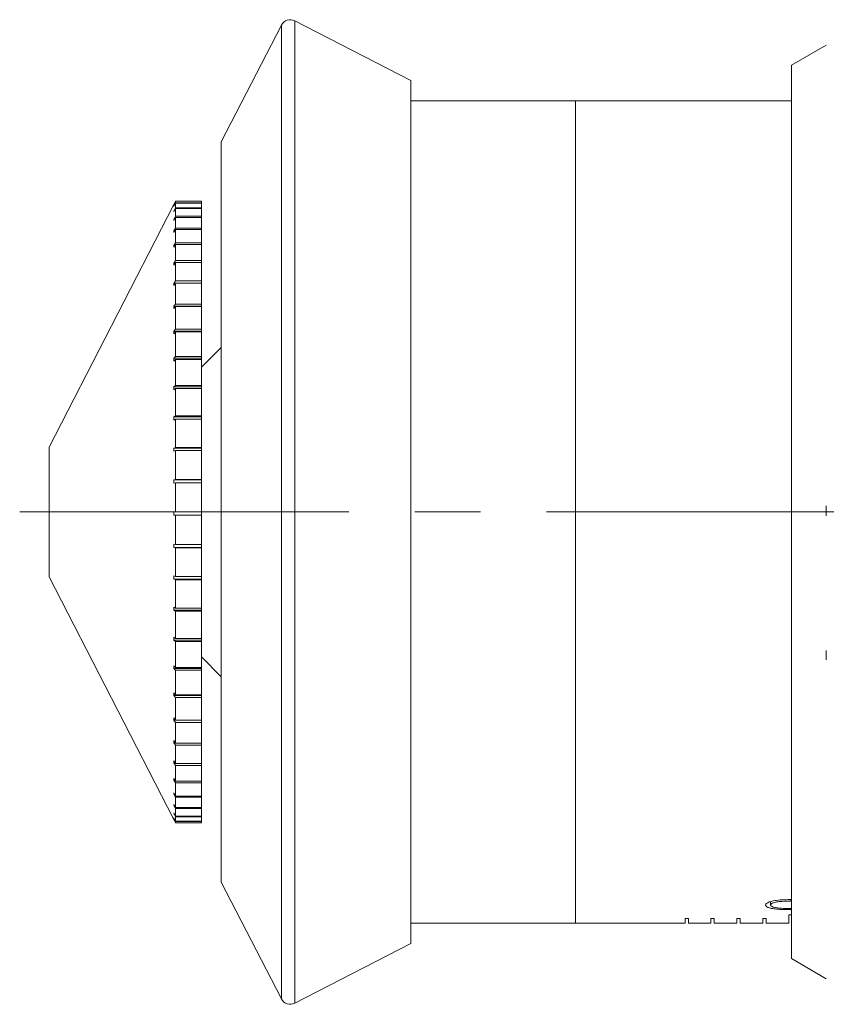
# Model space of a CAD drawing. Header units: inches. Extents: x 2.7 to 30.3, y 1.5 to 20.9.
# Tile 18 of 32: x 2.7 to 3.9, y 10.8 to 12.3. Entities that reach past the tile are written whole.
import ezdxf

# ---------------------------------------------------------------- set-up
doc = ezdxf.new("R2010")
doc.units = ezdxf.units.IN
doc.header["$MEASUREMENT"] = 0
doc.linetypes.add('CENTERX2', pattern=[0.8, 0.5, -0.1, 0.1, -0.1])

msp = doc.modelspace()

# ---------------------------------------------------------------- linework, layer by layer
at = {"color": 7, "linetype": 'Continuous', "lineweight": 15}
for p, q in [((3.2474, 12.2439), (3.0712, 12.3345)), ((3.0712, 12.3345), (3.0712, 11.593)), ((3.051, 12.328), (2.9597, 12.1504)), ((3.051, 10.8478), (3.051, 12.328)), ((3.8786, 12.2974), (3.8256, 12.2668)), ((3.8786, 12.2974), (3.8786, 12.2974)), ((3.8256, 10.909), (3.8256, 12.2668)), ((3.2474, 12.2439), (3.2474, 11.5923)), ((3.4978, 12.2129), (3.2474, 12.2129)), ((3.8256, 12.2129), (3.4978, 12.2129)), ((3.4978, 10.9629), (3.4978, 12.2129)), ((2.9597, 12.1504), (2.9597, 11.5917)), ((2.8877, 12.0554), (2.698, 11.6864)), ((2.8877, 12.0554), (2.8903, 12.0604)), ((2.8903, 12.0604), (2.8877, 12.0554)), ((2.8877, 12.0528), (2.8903, 12.0578)), ((2.8903, 12.0572), (2.8877, 12.0523)), ((2.8877, 12.0528), (2.8877, 12.0523)), ((2.888, 12.0528), (2.8877, 12.0528)), ((2.8877, 12.0452), (2.8903, 12.0501)), ((2.8903, 12.049), (2.8877, 12.0441)), ((2.8903, 12.0604), (2.8903, 12.0578)), ((2.9297, 12.0604), (2.8903, 12.0604)), ((2.9297, 12.0604), (2.8903, 12.0604)), ((2.9297, 12.0578), (2.8903, 12.0578)), ((2.8903, 12.0572), (2.8903, 12.0501)), ((2.9297, 12.0572), (2.8903, 12.0572)), ((2.9297, 12.0501), (2.8903, 12.0501)), ((2.8903, 12.049), (2.8903, 12.0373)), ((2.9297, 12.049), (2.8903, 12.049)), ((2.9297, 12.0604), (2.9297, 12.0578)), ((2.9297, 12.0604), (2.9297, 12.0604)), ((2.9297, 12.0578), (2.9297, 12.0572)), ((2.9297, 12.0572), (2.9297, 12.0501)), ((2.9297, 12.0501), (2.9297, 12.049)), ((2.9297, 12.049), (2.9297, 12.0373)), ((2.8877, 12.0452), (2.8877, 12.0441)), ((2.8883, 12.0452), (2.8877, 12.0452)), ((2.8877, 12.0325), (2.8903, 12.0373)), ((2.8903, 12.0357), (2.8877, 12.031)), ((2.8877, 12.0325), (2.8877, 12.031)), ((2.8886, 12.0325), (2.8877, 12.0325)), ((2.9297, 12.0373), (2.8903, 12.0373)), ((2.8903, 12.0357), (2.8903, 12.0195)), ((2.9297, 12.0357), (2.8903, 12.0357)), ((2.9297, 12.0373), (2.9297, 12.0357)), ((2.9297, 12.0357), (2.9297, 12.0195)), ((2.8877, 12.015), (2.8903, 12.0195)), ((2.8903, 12.0175), (2.8877, 12.0129)), ((2.9297, 12.0195), (2.8903, 12.0195)), ((2.8903, 12.0175), (2.8903, 11.9971)), ((2.9297, 12.0175), (2.8903, 12.0175)), ((2.9297, 12.0195), (2.9297, 12.0175)), ((2.9297, 12.0175), (2.9297, 11.9971)), ((2.8877, 12.015), (2.8877, 12.0129)), ((2.8889, 12.015), (2.8877, 12.015)), ((2.8877, 11.9927), (2.8903, 11.9971)), ((2.8903, 11.9946), (2.8877, 11.9902)), ((2.8877, 11.9927), (2.8877, 11.9902)), ((2.8892, 11.9927), (2.8877, 11.9927)), ((2.9297, 11.9971), (2.8903, 11.9971)), ((2.8903, 11.9946), (2.8903, 11.9701)), ((2.9297, 11.9946), (2.8903, 11.9946)), ((2.9297, 11.9971), (2.9297, 11.9946)), ((2.9297, 11.9946), (2.9297, 11.9701)), ((2.8877, 11.9661), (2.8903, 11.9701)), ((2.8903, 11.9672), (2.8877, 11.9632)), ((2.8877, 11.9661), (2.8877, 11.9632)), ((2.8896, 11.9661), (2.8877, 11.9661)), ((2.9297, 11.9701), (2.8903, 11.9701)), ((2.8903, 11.9672), (2.8903, 11.939)), ((2.9297, 11.9672), (2.8903, 11.9672)), ((2.9297, 11.9701), (2.9297, 11.9672)), ((2.9297, 11.9672), (2.9297, 11.939)), ((2.8877, 11.9353), (2.8903, 11.939)), ((2.8903, 11.9357), (2.8877, 11.932)), ((2.8877, 11.9353), (2.8877, 11.932)), ((2.89, 11.9353), (2.8877, 11.9353)), ((2.9297, 11.939), (2.8903, 11.939)), ((2.8903, 11.9357), (2.8903, 11.904)), ((2.9297, 11.9357), (2.8903, 11.9357)), ((2.9297, 11.939), (2.9297, 11.9357)), ((2.9297, 11.9357), (2.9297, 11.904)), ((2.8877, 11.9007), (2.8903, 11.904)), ((2.8877, 11.9007), (2.8877, 11.897)), ((2.9297, 11.9007), (2.8877, 11.9007)), ((2.8903, 11.9003), (2.8877, 11.897)), ((2.9297, 11.904), (2.8903, 11.904)), ((2.8903, 11.9003), (2.8903, 11.8656)), ((2.9297, 11.9003), (2.8903, 11.9003)), ((2.9297, 11.904), (2.9297, 11.9007)), ((2.9297, 11.9003), (2.9297, 11.9007)), ((2.9297, 11.9003), (2.9297, 11.8656)), ((2.8877, 11.8627), (2.8903, 11.8656)), ((2.8877, 11.8627), (2.8877, 11.8586)), ((2.9297, 11.8627), (2.8877, 11.8627)), ((2.8903, 11.8615), (2.8877, 11.8586)), ((2.9297, 11.8656), (2.8903, 11.8656)), ((2.8903, 11.8615), (2.8903, 11.8241)), ((2.9297, 11.8615), (2.8903, 11.8615)), ((2.9297, 11.8656), (2.9297, 11.8627)), ((2.9297, 11.8615), (2.9297, 11.8627)), ((2.9297, 11.8615), (2.9297, 11.8241)), ((2.9597, 11.8381), (2.9297, 11.8081)), ((2.8877, 11.8216), (2.8903, 11.8241)), ((2.9297, 11.8241), (2.8903, 11.8241)), ((2.9297, 11.8241), (2.9297, 11.8216)), ((2.8877, 11.8216), (2.8877, 11.8173)), ((2.9297, 11.8216), (2.8877, 11.8216)), ((2.8903, 11.8198), (2.8877, 11.8173)), ((2.8903, 11.8198), (2.8903, 11.7801)), ((2.9297, 11.8198), (2.8903, 11.8198)), ((2.9297, 11.8198), (2.9297, 11.8216)), ((2.9297, 11.8198), (2.9297, 11.7801)), ((2.8877, 11.778), (2.8903, 11.7801)), ((2.8877, 11.778), (2.8877, 11.7735)), ((2.9297, 11.778), (2.8877, 11.778)), ((2.9297, 11.7801), (2.8903, 11.7801)), ((2.9297, 11.7801), (2.9297, 11.778)), ((2.9297, 11.7755), (2.9297, 11.778)), ((2.8903, 11.7755), (2.8877, 11.7735)), ((2.8903, 11.7755), (2.8903, 11.7339)), ((2.9297, 11.7755), (2.8903, 11.7755)), ((2.9297, 11.7755), (2.9297, 11.7339)), ((2.8877, 11.7323), (2.8903, 11.7339)), ((2.9297, 11.7339), (2.8903, 11.7339)), ((2.9297, 11.7339), (2.9297, 11.7323)), ((2.8877, 11.7323), (2.8877, 11.7276)), ((2.9297, 11.7323), (2.8877, 11.7323)), ((2.8903, 11.7291), (2.8877, 11.7276)), ((2.8903, 11.7291), (2.8903, 11.6861)), ((2.9297, 11.7291), (2.8903, 11.7291)), ((2.9297, 11.7291), (2.9297, 11.7323)), ((2.9297, 11.7291), (2.9297, 11.6861)), ((2.698, 11.6864), (2.698, 11.4894)), ((2.8877, 11.6851), (2.8903, 11.6861)), ((2.8877, 11.6851), (2.8877, 11.6802)), ((2.9297, 11.6851), (2.8877, 11.6851)), ((2.8903, 11.6812), (2.8877, 11.6802)), ((2.9297, 11.6861), (2.8903, 11.6861)), ((2.8903, 11.6812), (2.8903, 11.6373)), ((2.9297, 11.6812), (2.8903, 11.6812)), ((2.9297, 11.6861), (2.9297, 11.6851)), ((2.9297, 11.6812), (2.9297, 11.6851)), ((2.9297, 11.6812), (2.9297, 11.6373)), ((2.8877, 11.6367), (2.8903, 11.6373)), ((2.8877, 11.6367), (2.8877, 11.6318)), ((2.9297, 11.6367), (2.8877, 11.6367)), ((2.8903, 11.6323), (2.8877, 11.6318)), ((2.9297, 11.6373), (2.8903, 11.6373)), ((2.8903, 11.6323), (2.8903, 11.5879)), ((2.9297, 11.6323), (2.8903, 11.6323)), ((2.9297, 11.6373), (2.9297, 11.6367)), ((2.9297, 11.6323), (2.9297, 11.6367)), ((2.9297, 11.6323), (2.9297, 11.5879)), ((2.8877, 11.5879), (2.8903, 11.5879)), ((2.9297, 11.5879), (2.8903, 11.5879)), ((2.9297, 11.5829), (2.9297, 11.5879)), ((2.9597, 11.5917), (2.9597, 11.0254)), ((3.0712, 11.593), (3.0712, 10.8413)), ((3.2474, 11.5923), (3.2474, 10.9319)), ((2.8903, 11.5829), (2.8877, 11.5829)), ((2.8903, 11.5829), (2.8903, 11.5385)), ((2.9297, 11.5829), (2.8903, 11.5829)), ((2.9297, 11.5829), (2.9297, 11.5385)), ((2.8877, 11.539), (2.8903, 11.5385)), ((2.8877, 11.539), (2.8877, 11.534)), ((2.9297, 11.5385), (2.8903, 11.5385)), ((2.9297, 11.534), (2.9297, 11.5385)), ((2.8903, 11.5335), (2.8877, 11.534)), ((2.8877, 11.534), (2.9297, 11.534)), ((2.8903, 11.5335), (2.8903, 11.4896)), ((2.9297, 11.5335), (2.8903, 11.5335)), ((2.9297, 11.534), (2.9297, 11.5335)), ((2.9297, 11.5335), (2.9297, 11.4896)), ((2.698, 11.4894), (2.8877, 11.1204)), ((2.8877, 11.4907), (2.8903, 11.4896)), ((2.8877, 11.4907), (2.8877, 11.4858)), ((2.8903, 11.4848), (2.8877, 11.4858)), ((2.8877, 11.4858), (2.9297, 11.4858)), ((2.9297, 11.4896), (2.8903, 11.4896)), ((2.8903, 11.4848), (2.8903, 11.4419)), ((2.9297, 11.4848), (2.8903, 11.4848)), ((2.9297, 11.4858), (2.9297, 11.4896)), ((2.9297, 11.4858), (2.9297, 11.4848)), ((2.9297, 11.4848), (2.9297, 11.4419)), ((2.8877, 11.4434), (2.8903, 11.4419)), ((2.8877, 11.4434), (2.8877, 11.4387)), ((2.8903, 11.4371), (2.8877, 11.4387)), ((2.8877, 11.4387), (2.9297, 11.4387)), ((2.9297, 11.4419), (2.8903, 11.4419)), ((2.8903, 11.4371), (2.8903, 11.3957)), ((2.9297, 11.4371), (2.8903, 11.4371)), ((2.9297, 11.4387), (2.9297, 11.4419)), ((2.9297, 11.4387), (2.9297, 11.4371)), ((2.9297, 11.4371), (2.9297, 11.3957)), ((2.8877, 11.3977), (2.8903, 11.3957)), ((2.8877, 11.3977), (2.8877, 11.3932)), ((2.8903, 11.3911), (2.8877, 11.3932)), ((2.8877, 11.3932), (2.9297, 11.3932)), ((2.9297, 11.3957), (2.8903, 11.3957)), ((2.8903, 11.3911), (2.8903, 11.3516)), ((2.9297, 11.3911), (2.8903, 11.3911)), ((2.9297, 11.3932), (2.9297, 11.3957)), ((2.9297, 11.3932), (2.9297, 11.3911)), ((2.9297, 11.3911), (2.9297, 11.3516)), ((2.9297, 11.3676), (2.9597, 11.3376)), ((2.8877, 11.3541), (2.8903, 11.3516)), ((2.8877, 11.3541), (2.8877, 11.3498)), ((2.8903, 11.3473), (2.8877, 11.3498)), ((2.8877, 11.3498), (2.9297, 11.3498)), ((2.9297, 11.3516), (2.8903, 11.3516)), ((2.8903, 11.3473), (2.8903, 11.3102)), ((2.9297, 11.3473), (2.8903, 11.3473)), ((2.9297, 11.3498), (2.9297, 11.3516)), ((2.9297, 11.3498), (2.9297, 11.3473)), ((2.9297, 11.3473), (2.9297, 11.3102)), ((2.8877, 11.3131), (2.8903, 11.3102)), ((2.8877, 11.3131), (2.8877, 11.309)), ((2.8903, 11.3061), (2.8877, 11.309)), ((2.8877, 11.309), (2.9297, 11.309)), ((2.9297, 11.3102), (2.8903, 11.3102)), ((2.8903, 11.3061), (2.8903, 11.2717)), ((2.9297, 11.3061), (2.8903, 11.3061)), ((2.9297, 11.309), (2.9297, 11.3102)), ((2.9297, 11.309), (2.9297, 11.3061)), ((2.9297, 11.3061), (2.9297, 11.2717)), ((2.8877, 11.2751), (2.8903, 11.2717)), ((2.8877, 11.2751), (2.8877, 11.2713)), ((2.8903, 11.268), (2.8877, 11.2713)), ((2.8877, 11.2713), (2.9297, 11.2713)), ((2.9297, 11.2717), (2.8903, 11.2717)), ((2.9297, 11.2713), (2.9297, 11.2717)), ((2.9297, 11.2713), (2.9297, 11.268)), ((2.8903, 11.268), (2.8903, 11.2367)), ((2.9297, 11.268), (2.8903, 11.268)), ((2.9297, 11.268), (2.9297, 11.2367)), ((2.8877, 11.2405), (2.8903, 11.2367)), ((2.8877, 11.2405), (2.8877, 11.2371)), ((2.8903, 11.2334), (2.8877, 11.2371)), ((2.8877, 11.2371), (2.89, 11.2371)), ((2.9297, 11.2367), (2.8903, 11.2367)), ((2.8903, 11.2334), (2.8903, 11.2056)), ((2.9297, 11.2334), (2.8903, 11.2334)), ((2.9297, 11.2367), (2.9297, 11.2334)), ((2.9297, 11.2334), (2.9297, 11.2056)), ((2.8877, 11.2097), (2.8903, 11.2056)), ((2.8877, 11.2097), (2.8877, 11.2067)), ((2.8903, 11.2027), (2.8877, 11.2067)), ((2.8877, 11.2067), (2.8896, 11.2067)), ((2.9297, 11.2056), (2.8903, 11.2056)), ((2.8903, 11.2027), (2.8903, 11.1787)), ((2.9297, 11.2027), (2.8903, 11.2027)), ((2.9297, 11.2056), (2.9297, 11.2027)), ((2.9297, 11.2027), (2.9297, 11.1787)), ((2.8877, 11.183), (2.8903, 11.1787)), ((2.8877, 11.183), (2.8877, 11.1805)), ((2.8903, 11.1762), (2.8877, 11.1805)), ((2.8877, 11.1805), (2.8892, 11.1805)), ((2.9297, 11.1787), (2.8903, 11.1787)), ((2.8903, 11.1762), (2.8903, 11.1562)), ((2.9297, 11.1762), (2.8903, 11.1762)), ((2.9297, 11.1787), (2.9297, 11.1762)), ((2.9297, 11.1762), (2.9297, 11.1562)), ((2.8877, 11.1608), (2.8903, 11.1562)), ((2.8877, 11.1608), (2.8877, 11.1588)), ((2.8903, 11.1542), (2.8877, 11.1588)), ((2.8877, 11.1588), (2.8889, 11.1588)), ((2.9297, 11.1562), (2.8903, 11.1562)), ((2.8903, 11.1542), (2.8903, 11.1385)), ((2.9297, 11.1542), (2.8903, 11.1542)), ((2.9297, 11.1562), (2.9297, 11.1542)), ((2.9297, 11.1542), (2.9297, 11.1385)), ((2.8877, 11.1433), (2.8903, 11.1385)), ((2.8877, 11.1433), (2.8877, 11.1417)), ((2.8903, 11.137), (2.8877, 11.1417)), ((2.8877, 11.1417), (2.8885, 11.1417)), ((2.9297, 11.1385), (2.8903, 11.1385)), ((2.8903, 11.137), (2.8903, 11.1257)), ((2.9297, 11.137), (2.8903, 11.137)), ((2.9297, 11.1385), (2.9297, 11.137)), ((2.9297, 11.137), (2.9297, 11.1257)), ((2.8877, 11.1306), (2.8903, 11.1257)), ((2.8877, 11.1306), (2.8877, 11.1296)), ((2.8903, 11.1247), (2.8877, 11.1296)), ((2.8877, 11.1296), (2.8883, 11.1296)), ((2.8877, 11.1229), (2.8903, 11.118)), ((2.8877, 11.1229), (2.8877, 11.1224)), ((2.8903, 11.1175), (2.8877, 11.1224)), ((2.8877, 11.1224), (2.888, 11.1224)), ((2.8877, 11.1204), (2.8903, 11.1154)), ((2.9297, 11.1257), (2.8903, 11.1257)), ((2.8903, 11.1247), (2.8903, 11.118)), ((2.9297, 11.1247), (2.8903, 11.1247)), ((2.9297, 11.1257), (2.9297, 11.1247)), ((2.9297, 11.1247), (2.9297, 11.118)), ((2.9297, 11.118), (2.8903, 11.118)), ((2.8903, 11.1175), (2.8903, 11.1154)), ((2.9297, 11.1175), (2.8903, 11.1175)), ((2.9297, 11.1154), (2.8903, 11.1154)), ((2.9297, 11.118), (2.9297, 11.1175)), ((2.9297, 11.1175), (2.9297, 11.1154)), ((2.9597, 11.0254), (3.051, 10.8478)), ((3.7939, 10.9956), (3.7939, 10.9905)), ((3.8246, 10.9987), (3.8246, 10.9965)), ((3.6691, 10.97), (3.6641, 10.97)), ((3.6641, 10.97), (3.6641, 10.9629)), ((3.6691, 10.9629), (3.6691, 10.97)), ((3.7084, 10.97), (3.7034, 10.97)), ((3.7034, 10.97), (3.7034, 10.9629)), ((3.7084, 10.9629), (3.7084, 10.97)), ((3.7478, 10.97), (3.7428, 10.97)), ((3.7428, 10.97), (3.7428, 10.9629)), ((3.7478, 10.9629), (3.7478, 10.97)), ((3.7872, 10.97), (3.7822, 10.97)), ((3.7822, 10.97), (3.7822, 10.9629)), ((3.7872, 10.9629), (3.7872, 10.97)), ((3.8256, 10.9755), (3.8216, 10.9755)), ((3.8216, 10.9755), (3.8216, 10.9629)), ((3.2474, 10.9629), (3.4978, 10.9629)), ((3.4978, 10.9629), (3.6641, 10.9629)), ((3.7034, 10.9629), (3.6691, 10.9629)), ((3.7428, 10.9629), (3.7084, 10.9629)), ((3.7822, 10.9629), (3.7478, 10.9629)), ((3.8216, 10.9629), (3.7872, 10.9629)), ((3.0712, 10.8413), (3.2474, 10.9319)), ((3.8256, 10.909), (3.8786, 10.8784))]:
    msp.add_line(p, q, dxfattribs=at)
at = {"color": 7, "linetype": 'CENTERX2', "lineweight": 0}
msp.add_line((2.6534, 11.5879), (8.3316, 11.5879), dxfattribs=at)
at = {"color": 7, "linetype": 'Continuous', "lineweight": 15}
for centre, start, end in [((3.0643, 12.3211), 62.79, 152.79), ((3.0643, 10.8546), 207.21, 297.21)]:
    msp.add_arc(centre, 0.015, start, end, dxfattribs=at)
for points, knots in [([(2.8877, 12.0554), (2.8877, 12.0554), (2.8877, 12.0554), (2.8877, 12.0554), (2.8877, 12.0554)], [0, 0, 0, 0, 0.49353, 1, 1, 1, 1]), ([(2.8877, 11.5879), (2.8877, 11.5871), (2.8877, 11.5854), (2.8877, 11.5837), (2.8877, 11.5829)], [0, 0, 0, 0, 0.49353, 1, 1, 1, 1]), ([(3.8786, 11.582), (3.8786, 11.5857), (3.8785, 11.5907), (3.8786, 11.5957), (3.8786, 11.597)], [0, 0, 0, 0, 0.7509098, 1, 1, 1, 1]), ([(3.8786, 11.363), (3.8786, 11.3654), (3.8785, 11.3701), (3.8786, 11.3749), (3.8786, 11.3773)], [0, 0, 0, 0, 0.499916, 1, 1, 1, 1]), ([(3.7865, 10.9905), (3.7868, 10.9913), (3.7873, 10.9929), (3.7916, 10.9952), (3.7987, 10.9971), (3.8099, 10.9986), (3.8192, 10.9987), (3.8246, 10.9987)], [0, 0, 0, 0, 0.159085, 0.318977, 0.46721, 0.687867, 1, 1, 1, 1]), ([(3.8246, 10.9835), (3.8211, 10.9836), (3.8139, 10.9836), (3.8037, 10.9841), (3.7953, 10.9852), (3.7896, 10.9869), (3.7869, 10.9887), (3.7866, 10.99), (3.7865, 10.9905)], [0, 0, 0, 0, 0.206301, 0.41676, 0.600884, 0.750925, 0.900935, 1, 1, 1, 1]), ([(3.8246, 10.9965), (3.8186, 10.9964), (3.8101, 10.9962), (3.8007, 10.9947), (3.7963, 10.9932), (3.7942, 10.9918), (3.794, 10.9909), (3.7939, 10.9905)], [0, 0, 0, 0, 0.437586, 0.625291, 0.77059, 0.915438, 1, 1, 1, 1]), ([(3.7939, 10.9905), (3.7942, 10.9899), (3.7946, 10.9888), (3.7979, 10.9873), (3.8032, 10.9862), (3.8123, 10.9854), (3.8198, 10.9853), (3.8246, 10.9853)], [0, 0, 0, 0, 0.147691, 0.295911, 0.445257, 0.643339, 1, 1, 1, 1]), ([(3.8786, 10.8784), (3.8786, 10.8784), (3.8785, 10.8784), (3.8786, 10.8784), (3.8786, 10.8784)], [0, 0, 0, 0, 0.24909, 1, 1, 1, 1])]:
    msp.add_open_spline(points, degree=3, knots=knots, dxfattribs=at)

doc.saveas('drawing.dxf')
